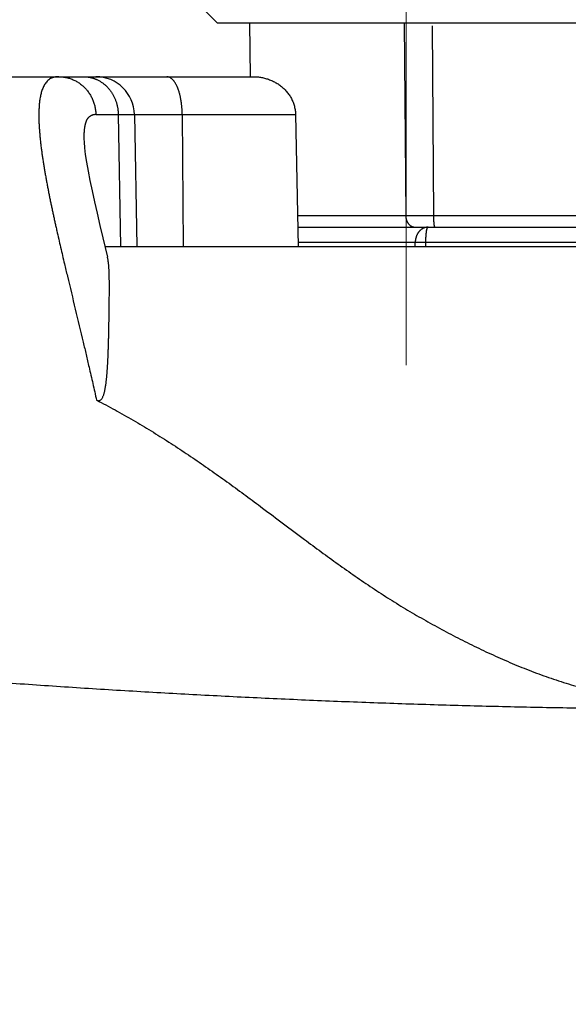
# Model space of a CAD drawing. Header units: millimetres. Extents: x 0 to 1071, y 0 to 742.
# Tile 89 of 127: x 311 to 318, y 386 to 399. Entities that reach past the tile are written whole.
import ezdxf

# ---------------------------------------------------------------- set-up
doc = ezdxf.new("R2010")
doc.units = ezdxf.units.MM
doc.header["$LTSCALE"] = 0.454724
doc.linetypes.add('CENTER', pattern=[50.8, 31.75, -6.35, 6.35, -6.35])
doc.layers.add('NoLayerName_001', color=7, linetype='Continuous')
doc.layers.add('NoLayerName_007', color=7, linetype='Continuous')
doc.styles.get("Standard").update_dxf_attribs({"font": 'txt', "bigfont": 'extfont2'})
doc.dimstyles.get("Standard").update_dxf_attribs({"dimtxt": 2.5, "dimasz": 2.5, "dimexe": 1, "dimexo": 1, "dimtad": 1, "dimdec": 3, "dimzin": 0, "dimdsep": 46, "dimtxsty": 'Standard', "dimcen": 2.5, "dimadec": 3, "dimazin": 0, "dimtfac": 0.75, "dimtdec": 3, "dimtmove": 0, "dimatfit": 3, "dimfxl": 1, "dimarcsym": 0})

# ---------------------------------------------------------------- blocks, each defined once
blk = doc.blocks.new('_OPEN30')
at = {"color": 0, "linetype": 'ByBlock', "lineweight": -2}
for p, q in [((-1, 0.267949), (0, 0)), ((0, 0), (-1, -0.267949)), ((0, 0), (-1, 0))]:
    blk.add_line(p, q, dxfattribs=at)
blk = doc.blocks.new('*D142')
at = {"layer": 'Defpoints', "color": 0}
for p in [(284, 427.831), (425, 422.9), (284, 325)]:
    blk.add_point(p, dxfattribs=at)
at = {"layer": 'NoLayerName_001', "color": 0, "linetype": 'Continuous', "lineweight": 13}
for p, q in [((284, 425.331), (284, 322.5)), ((425, 420.4), (425, 322.5)), ((421.25, 325), (287.75, 325))]:
    blk.add_line(p, q, dxfattribs=at)
at = {"layer": 'NoLayerName_001', "color": 0, "lineweight": 13, "xscale": 3.75, "yscale": 3.75, "zscale": 3.75, "rotation": 180}
blk.add_blockref('_OPEN30', (284, 325), dxfattribs=at)
at = {"layer": 'NoLayerName_001', "color": 0, "lineweight": 13, "xscale": 3.75, "yscale": 3.75, "zscale": 3.75}
blk.add_blockref('_OPEN30', (425, 325), dxfattribs=at)
at = {"layer": 'NoLayerName_001', "color": 0, "lineweight": 13, "insert": (354.5, 332.063), "char_height": 8.75, "attachment_point": 5}
blk.add_mtext('\\W0.8000;141', dxfattribs=at)

msp = doc.modelspace()

# ---------------------------------------------------------------- linework, layer by layer
at = {"layer": 'NoLayerName_001', "color": 4, "linetype": 'CENTER', "lineweight": 13}
msp.add_line((316.1, 408.5), (316.1, 393.5), dxfattribs=at)
at = {"layer": 'NoLayerName_001', "color": 4, "linetype": 'Continuous', "lineweight": 25}
for q in [(313.3506, 398.8), (318.5506, 398.5)]:
    msp.add_line((313.6506, 398.5), q, dxfattribs=at)
at = {"layer": 'NoLayerName_001', "color": 60, "linetype": 'Continuous', "lineweight": 25}
for p, q in [((314.083, 397.7997), (314.0769, 398.5)), ((316.0756, 398.5), (316.0945, 395.9987)), ((316.4376, 398.4576), (316.4538, 395.9992)), ((307.5501, 397.8), (314.1189, 397.8)), ((312.0805, 397.3087), (314.6677, 397.3087)), ((312.3709, 397.3087), (312.3976, 395.6)), ((312.5809, 397.3087), (312.6107, 395.6)), ((313.1993, 397.3087), (313.2112, 395.6)), ((314.6677, 397.3087), (314.7002, 395.6)), ((311.9257, 396.9942), (311.9257, 396.9936)), ((316.0945, 395.9987), (314.6926, 395.9987)), ((316.4538, 395.9992), (316.0945, 395.9987)), ((319.1834, 395.9992), (316.4538, 395.9992)), ((314.6955, 395.85), (338.0001, 395.85)), ((312.1707, 395.711), (312.2315, 395.4608)), ((320.1882, 395.65), (314.6993, 395.65)), ((316.2177, 395.6), (316.2177, 395.65)), ((316.3554, 395.6), (316.3553, 395.6502)), ((312.1976, 395.6), (319.9994, 395.6))]:
    msp.add_line(p, q, dxfattribs=at)
msp.add_lwpolyline([(311.9257, 396.9943), (311.9274, 396.9525), (311.9334, 396.8797), (311.9441, 396.7919), (311.9595, 396.6905), (311.9793, 396.5774), (312.0031, 396.4537), (312.0306, 396.3207), (312.0615, 396.1792), (312.0953, 396.0302), (312.1318, 395.874), (312.1707, 395.711)], dxfattribs=at)
msp.add_arc((312.0809, 397.3), 0.5, 1.00001, 90.00025, dxfattribs=at)
for points, knots in [([(311.5995, 397.8), (311.5812, 397.798), (311.544, 397.7973), (311.4914, 397.7771), (311.4475, 397.7427), (311.4144, 397.6981), (311.3904, 397.6484), (311.3731, 397.5961), (311.3606, 397.5425), (311.3519, 397.4881), (311.3463, 397.4332), (311.343, 397.3783), (311.3415, 397.3232), (311.3417, 397.2682), (311.3432, 397.2132), (311.3458, 397.1583), (311.3493, 397.1034), (311.3538, 397.0486), (311.359, 396.9938), (311.3649, 396.9392), (311.3714, 396.8845), (311.3784, 396.83), (311.386, 396.7755), (311.3941, 396.7211), (311.4026, 396.6668), (311.4115, 396.6125), (311.4207, 396.5583), (311.4303, 396.5042), (311.4401, 396.4501), (311.4503, 396.396), (311.4606, 396.342), (311.4712, 396.288), (311.482, 396.2341), (311.493, 396.1802), (311.5042, 396.1264), (311.5156, 396.0726), (311.5271, 396.0188), (311.5387, 395.9651), (311.5506, 395.9114), (311.5625, 395.8577), (311.5705, 395.8219), (311.5745, 395.804)], [0, 0, 0, 0, 0.0554349, 0.1106562, 0.1656086, 0.2206065, 0.2756152, 0.330621, 0.3856237, 0.4406731, 0.4957881, 0.5508659, 0.6058839, 0.6608823, 0.7158786, 0.7708736, 0.8258705, 0.8808721, 0.9358766, 0.9908786, 1.0458753, 1.1008695, 1.155863, 1.2108564, 1.2658491, 1.3208408, 1.3758325, 1.4308247, 1.4858172, 1.5408095, 1.5958008, 1.6507915, 1.7057822, 1.7607732, 1.8157649, 1.8707574, 1.9257507, 1.9807447, 2.0357392, 2.0907339, 2.1457284, 2.1457284, 2.1457284, 2.1457284]), ([(311.5995, 397.8), (311.608, 397.7998), (311.6248, 397.7996), (311.6501, 397.7974), (311.6752, 397.7939), (311.7002, 397.7891), (311.7249, 397.7829), (311.7493, 397.7754), (311.7731, 397.7666), (311.7965, 397.7564), (311.8192, 397.7451), (311.8413, 397.7325), (311.8627, 397.7188), (311.8833, 397.704), (311.9032, 397.6881), (311.9221, 397.6712), (311.9402, 397.6534), (311.9573, 397.6346), (311.9734, 397.615), (311.9885, 397.5946), (312.0025, 397.5734), (312.0155, 397.5516), (312.0274, 397.5291), (312.0381, 397.506), (312.0476, 397.4825), (312.056, 397.4584), (312.0632, 397.434), (312.0691, 397.4093), (312.0739, 397.3844), (312.0774, 397.3592), (312.0798, 397.334), (312.0802, 397.3171), (312.0805, 397.3087)], [0, 0, 0, 0, 0.02526977, 0.05060648, 0.07599725, 0.10142726, 0.1268807, 0.15234169, 0.17779519, 0.20322887, 0.22864381, 0.25404722, 0.27944362, 0.30483522, 0.33022248, 0.35560472, 0.38098072, 0.40635157, 0.43172276, 0.45709853, 0.48248155, 0.50787332, 0.53327472, 0.55868644, 0.5841092, 0.60953982, 0.63497046, 0.66039129, 0.68579112, 0.71115805, 0.73647999, 0.76174535, 0.76174535, 0.76174535, 0.76174535]), ([(311.9243, 397.8), (311.9272, 397.8), (311.933, 397.8), (311.9417, 397.7996), (311.9504, 397.7992), (311.959, 397.7985), (311.9677, 397.7976), (311.9764, 397.7966), (311.985, 397.7953), (311.9936, 397.7939), (312.0022, 397.7923), (312.0108, 397.7905), (312.0193, 397.7885), (312.0278, 397.7863), (312.0362, 397.784), (312.0446, 397.7815), (312.0529, 397.7788), (312.0611, 397.7759), (312.0693, 397.7729), (312.0774, 397.7697), (312.0855, 397.7663), (312.0908, 397.7639), (312.0934, 397.7628)], [0, 0, 0, 0, 0.00869666, 0.01739358, 0.02609306, 0.03479735, 0.04350867, 0.05222865, 0.06095662, 0.06969137, 0.07843161, 0.08717598, 0.09592307, 0.10467141, 0.1134195, 0.12216582, 0.13090883, 0.13964697, 0.14837869, 0.15710245, 0.16581671, 0.17452, 0.17452, 0.17452, 0.17452]), ([(313.0679, 397.7701), (313.0646, 397.7728), (313.0584, 397.7784), (313.0479, 397.7856), (313.0368, 397.7916), (313.0249, 397.7962), (313.0126, 397.7994), (313.0042, 397.7997), (313, 397.8)], [0, 0, 0, 0, 0.012616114, 0.025221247, 0.037859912, 0.050565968, 0.063238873, 0.07582134, 0.07582134, 0.07582134, 0.07582134]), ([(314.1189, 397.8), (314.1279, 397.7998), (314.146, 397.7997), (314.173, 397.7978), (314.2, 397.7948), (314.2268, 397.7905), (314.2535, 397.7851), (314.2798, 397.7784), (314.3059, 397.7705), (314.3315, 397.7615), (314.3567, 397.7512), (314.3813, 397.7397), (314.4054, 397.7271), (314.4288, 397.7133), (314.4516, 397.6984), (314.4735, 397.6824), (314.4946, 397.6653), (314.5148, 397.6471), (314.5341, 397.6279), (314.5523, 397.6077), (314.5694, 397.5865), (314.5854, 397.5645), (314.6001, 397.5415), (314.6135, 397.5178), (314.6255, 397.4933), (314.6361, 397.4682), (314.6453, 397.4424), (314.6529, 397.4162), (314.659, 397.3896), (314.6636, 397.3628), (314.6667, 397.3358), (314.6672, 397.3177), (314.6677, 397.3087)], [0, 0, 0, 0, 0.02704751, 0.05414525, 0.08128176, 0.10844606, 0.13562816, 0.16281946, 0.19001323, 0.21720506, 0.24439197, 0.27157132, 0.29874178, 0.32590376, 0.35305992, 0.38021558, 0.40737922, 0.43455875, 0.46174966, 0.4889461, 0.51614513, 0.54334745, 0.57055812, 0.59778733, 0.62505014, 0.65234643, 0.6796561, 0.70695688, 0.73422651, 0.76144402, 0.78859109, 0.81565346, 0.81565346, 0.81565346, 0.81565346]), ([(312.0934, 397.7628), (312.099, 397.7601), (312.1103, 397.7548), (312.1267, 397.7459), (312.1428, 397.7363), (312.1584, 397.726), (312.1736, 397.715), (312.1883, 397.7034), (312.2026, 397.6913), (312.2163, 397.6785), (312.2295, 397.6653), (312.2421, 397.6515), (312.2542, 397.6372), (312.2658, 397.6225), (312.2767, 397.6074), (312.2871, 397.5918), (312.2969, 397.5759), (312.3061, 397.5597), (312.3148, 397.5431), (312.3228, 397.5262), (312.3302, 397.509), (312.337, 397.4916), (312.3432, 397.474), (312.3487, 397.4561), (312.3537, 397.4381), (312.358, 397.4199), (312.3618, 397.4016), (312.3649, 397.3831), (312.3673, 397.3646), (312.3692, 397.346), (312.3705, 397.3274), (312.3707, 397.3149), (312.3709, 397.3087)], [0, 0, 0, 0, 0.01864643, 0.03732043, 0.05601873, 0.0747362, 0.09346612, 0.11220051, 0.13093036, 0.1496474, 0.16835299, 0.18705158, 0.20574618, 0.22443854, 0.24312921, 0.26181771, 0.28050273, 0.29918478, 0.31786682, 0.33655114, 0.35523923, 0.37393182, 0.39262903, 0.41133042, 0.43003501, 0.44874078, 0.46744496, 0.48614434, 0.50483545, 0.5235146, 0.54217799, 0.56082181, 0.56082181, 0.56082181, 0.56082181]), ([(313.1993, 397.3087), (313.1993, 397.3129), (313.1992, 397.3213), (313.1989, 397.3339), (313.1985, 397.3464), (313.198, 397.359), (313.1974, 397.3715), (313.1966, 397.3841), (313.1957, 397.3966), (313.1946, 397.4092), (313.1934, 397.4217), (313.1921, 397.4342), (313.1906, 397.4467), (313.189, 397.4592), (313.1873, 397.4716), (313.1854, 397.484), (313.1834, 397.4964), (313.1812, 397.5088), (313.1788, 397.5212), (313.1763, 397.5335), (313.1736, 397.5457), (313.1708, 397.558), (313.1678, 397.5702), (313.1646, 397.5823), (313.1612, 397.5944), (313.1576, 397.6065), (313.1537, 397.6184), (313.1497, 397.6303), (313.1454, 397.6421), (313.1409, 397.6539), (313.1361, 397.6655), (313.131, 397.677), (313.1256, 397.6884), (313.1199, 397.6996), (313.1138, 397.7106), (313.1074, 397.7214), (313.1005, 397.7319), (313.0932, 397.7422), (313.0854, 397.752), (313.077, 397.7615), (313.0709, 397.7672), (313.0679, 397.7701)], [0, 0, 0, 0, 0.01256168, 0.02512794, 0.0376979, 0.05027077, 0.0628458, 0.07542229, 0.08799964, 0.10057726, 0.11315467, 0.12573143, 0.13830718, 0.15088162, 0.16345454, 0.17602578, 0.18859528, 0.20116301, 0.21372888, 0.22629299, 0.23885568, 0.25141758, 0.26397956, 0.27654281, 0.2891082, 0.3016746, 0.31424095, 0.32680693, 0.33937303, 0.35194058, 0.36451124, 0.37708304, 0.38965371, 0.40222351, 0.41479544, 0.42737531, 0.43996167, 0.45254483, 0.46512478, 0.47771431, 0.4903305, 0.4903305, 0.4903305, 0.4903305]), ([(312.0805, 397.3087), (312.0772, 397.3086), (312.0706, 397.3086), (312.0607, 397.3076), (312.0508, 397.3062), (312.041, 397.304), (312.0314, 397.3011), (312.0221, 397.2976), (312.0132, 397.2932), (312.0048, 397.2881), (311.9968, 397.2822), (311.9894, 397.2756), (311.9826, 397.2685), (311.9764, 397.2609), (311.9707, 397.2528), (311.9655, 397.2444), (311.9609, 397.2357), (311.9566, 397.2268), (311.9528, 397.2177), (311.9494, 397.2085), (311.9463, 397.1991), (311.9436, 397.1897), (311.9411, 397.1801), (311.9389, 397.1705), (311.9369, 397.1609), (311.9351, 397.1512), (311.9336, 397.1415), (311.9322, 397.1318), (311.9309, 397.122), (311.9298, 397.1122), (311.9289, 397.1024), (311.9281, 397.0926), (311.9274, 397.0828), (311.9268, 397.073), (311.9263, 397.0632), (311.926, 397.0533), (311.9257, 397.0435), (311.9256, 397.0336), (311.9255, 397.0238), (311.9255, 397.0172), (311.9255, 397.0139)], [0, 0, 0, 0, 0.00988924, 0.01986196, 0.02987358, 0.03988693, 0.04987421, 0.05981929, 0.06972024, 0.07959199, 0.08945917, 0.0993323, 0.10920633, 0.11906678, 0.12892017, 0.13877819, 0.14863988, 0.1584942, 0.16833956, 0.17818366, 0.18802957, 0.19787577, 0.20771757, 0.21755548, 0.22739273, 0.237231, 0.24707052, 0.25691022, 0.26674863, 0.27658646, 0.28642474, 0.29626422, 0.30610533, 0.31594825, 0.32579287, 0.33563886, 0.34548565, 0.35533247, 0.36517834, 0.37502211, 0.37502211, 0.37502211, 0.37502211]), ([(311.9255, 397.0139), (311.9255, 397.0107), (311.9256, 397.0041), (311.9257, 396.9975), (311.9257, 396.9943)], [0, 0, 0, 0, 0.009840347, 0.0196758, 0.0196758, 0.0196758, 0.0196758]), ([(316.0945, 395.9987), (316.0946, 395.9963), (316.0946, 395.9916), (316.0951, 395.9844), (316.0959, 395.9773), (316.0969, 395.9702), (316.0983, 395.9632), (316.0999, 395.9562), (316.1018, 395.9493), (316.104, 395.9425), (316.1065, 395.9358), (316.1093, 395.9292), (316.1123, 395.9227), (316.1157, 395.9164), (316.1193, 395.9102), (316.1232, 395.9042), (316.1274, 395.8984), (316.1319, 395.8928), (316.1367, 395.8875), (316.1418, 395.8824), (316.1471, 395.8776), (316.1527, 395.8731), (316.1585, 395.8689), (316.1646, 395.8651), (316.1709, 395.8617), (316.1774, 395.8586), (316.1842, 395.856), (316.191, 395.8539), (316.198, 395.8522), (316.2051, 395.8509), (316.2122, 395.8501), (316.217, 395.8501), (316.2194, 395.85)], [0, 0, 0, 0, 0.0071276, 0.01426687, 0.02141528, 0.02857049, 0.03573044, 0.04289339, 0.05005805, 0.05722364, 0.06438963, 0.07155442, 0.0787165, 0.08587524, 0.09303098, 0.10018515, 0.10734039, 0.11450064, 0.12166851, 0.1288401, 0.13601173, 0.14318171, 0.15035058, 0.15752142, 0.16470017, 0.17189369, 0.17909749, 0.18630221, 0.19349892, 0.20067979, 0.20783871, 0.2149719, 0.2149719, 0.2149719, 0.2149719]), ([(316.4538, 395.9992), (316.4538, 395.9979), (316.4538, 395.9954), (316.4538, 395.9916), (316.4538, 395.9878), (316.4538, 395.984), (316.4539, 395.9802), (316.454, 395.9764), (316.454, 395.9726), (316.4541, 395.9688), (316.4542, 395.965), (316.4543, 395.9612), (316.4545, 395.9574), (316.4546, 395.9536), (316.4547, 395.9498), (316.4549, 395.946), (316.4551, 395.9422), (316.4553, 395.9384), (316.4555, 395.9346), (316.4557, 395.9308), (316.4559, 395.9271), (316.4562, 395.9233), (316.4564, 395.9195), (316.4567, 395.9157), (316.457, 395.9119), (316.4573, 395.9081), (316.4577, 395.9043), (316.4581, 395.9005), (316.4584, 395.8968), (316.4589, 395.893), (316.4593, 395.8892), (316.4598, 395.8855), (316.4603, 395.8817), (316.4609, 395.878), (316.4615, 395.8742), (316.4622, 395.8704), (316.463, 395.8667), (316.4639, 395.863), (316.4648, 395.8594), (316.4656, 395.8571), (316.466, 395.8559)], [0, 0, 0, 0, 0.00379878, 0.00759724, 0.01139546, 0.01519353, 0.01899155, 0.0227896, 0.02658777, 0.03038618, 0.0341849, 0.03798404, 0.0417837, 0.04558399, 0.049385, 0.05318684, 0.05698963, 0.06079339, 0.06459782, 0.0684025, 0.07220705, 0.07601107, 0.07981419, 0.08361606, 0.08741633, 0.09121468, 0.09501077, 0.09880433, 0.10259506, 0.1063827, 0.11016839, 0.11395671, 0.11775299, 0.1215629, 0.1253924, 0.12923465, 0.1330573, 0.13682522, 0.14051058, 0.14422923, 0.14422923, 0.14422923, 0.14422923]), ([(311.5745, 395.804), (311.5827, 395.7683), (311.5988, 395.6968), (311.6235, 395.5896), (311.6485, 395.4825), (311.6779, 395.3576), (311.7669, 394.9831), (311.8619, 394.5912), (311.9545, 394.1987), (311.9879, 394.0559), (312.0169, 393.9309), (312.0415, 393.8237), (312.0659, 393.7165), (312.082, 393.6449), (312.09, 393.6092)], [0, 0, 0, 0, 0.1099866, 0.2199696, 0.3299502, 0.4399294, 0.6048973, 1.4847327, 1.6497037, 1.8146747, 1.9246552, 2.0346353, 2.1446151, 2.2545947, 2.2545947, 2.2545947, 2.2545947]), ([(316.3411, 395.8433), (316.3385, 395.8424), (316.3333, 395.8407), (316.3258, 395.8375), (316.3185, 395.834), (316.3113, 395.8301), (316.3043, 395.8258), (316.2975, 395.8211), (316.291, 395.8162), (316.2848, 395.8109), (316.2788, 395.8053), (316.2731, 395.7995), (316.2677, 395.7934), (316.2626, 395.787), (316.2577, 395.7805), (316.2531, 395.7737), (316.2488, 395.7668), (316.2448, 395.7597), (316.241, 395.7525), (316.2376, 395.7451), (316.2344, 395.7376), (316.2315, 395.7299), (316.2289, 395.7222), (316.2265, 395.7144), (316.2244, 395.7065), (316.2226, 395.6986), (316.2211, 395.6905), (316.2198, 395.6825), (316.2189, 395.6744), (316.2182, 395.6663), (316.2177, 395.6581), (316.2177, 395.6527), (316.2177, 395.65)], [0, 0, 0, 0, 0.00813394, 0.01628573, 0.0244532, 0.0326326, 0.04081887, 0.04900595, 0.05718706, 0.06535779, 0.07352189, 0.08168325, 0.0898441, 0.09800517, 0.10616581, 0.1143241, 0.12247759, 0.13062757, 0.13877693, 0.14692767, 0.15508103, 0.16323747, 0.17139676, 0.17955805, 0.18772001, 0.19588145, 0.20404114, 0.21219773, 0.22034982, 0.22849598, 0.23663482, 0.24476499, 0.24476499, 0.24476499, 0.24476499]), ([(316.3835, 395.85), (316.3825, 395.85), (316.3806, 395.85), (316.3777, 395.8499), (316.3749, 395.8497), (316.372, 395.8495), (316.3691, 395.8492), (316.3663, 395.8489), (316.3634, 395.8485), (316.3606, 395.848), (316.3578, 395.8475), (316.3549, 395.8469), (316.3521, 395.8463), (316.3493, 395.8456), (316.3466, 395.8449), (316.3438, 395.8441), (316.342, 395.8435), (316.3411, 395.8433)], [0, 0, 0, 0, 0.002863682, 0.005730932, 0.008601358, 0.01147452, 0.014349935, 0.017227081, 0.020105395, 0.022984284, 0.025863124, 0.028741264, 0.03161803, 0.034492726, 0.03736464, 0.040233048, 0.043097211, 0.043097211, 0.043097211, 0.043097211]), ([(316.3553, 395.6502), (316.3553, 395.6521), (316.3553, 395.656), (316.3554, 395.6619), (316.3554, 395.6678), (316.3555, 395.6736), (316.3556, 395.6795), (316.3558, 395.6853), (316.3559, 395.6912), (316.3561, 395.6971), (316.3563, 395.7029), (316.3566, 395.7088), (316.3569, 395.7146), (316.3571, 395.7205), (316.3575, 395.7263), (316.3578, 395.7322), (316.3582, 395.738), (316.3586, 395.7438), (316.359, 395.7496), (316.3595, 395.7555), (316.3601, 395.7613), (316.3606, 395.7671), (316.3612, 395.773), (316.3619, 395.7788), (316.3626, 395.7847), (316.3634, 395.7905), (316.3643, 395.7964), (316.3652, 395.8022), (316.3662, 395.808), (316.3673, 395.8138), (316.3686, 395.8196), (316.3699, 395.8252), (316.3715, 395.8308), (316.3731, 395.8364), (316.3753, 395.8418), (316.378, 395.8473), (316.3818, 395.849), (316.3835, 395.85)], [0, 0, 0, 0, 0.00586125, 0.01172412, 0.01758817, 0.02345294, 0.02931797, 0.03518282, 0.04104704, 0.04691019, 0.05277183, 0.05863152, 0.06448884, 0.07034334, 0.0761946, 0.08204246, 0.08788804, 0.09373286, 0.09957853, 0.10542667, 0.11127899, 0.11713726, 0.12300332, 0.12887908, 0.13476653, 0.14066775, 0.14658346, 0.15250518, 0.15842115, 0.16432042, 0.17019305, 0.17603034, 0.18182499, 0.18757207, 0.19334104, 0.19944976, 0.20528188, 0.20528188, 0.20528188, 0.20528188]), ([(316.466, 395.8559), (316.4666, 395.8547), (316.4674, 395.852), (316.4698, 395.8508), (316.4708, 395.85)], [0, 0, 0, 0, 0.0040495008, 0.0078125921, 0.0078125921, 0.0078125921, 0.0078125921]), ([(312.2383, 395.4281), (312.2373, 395.4336), (312.2354, 395.4445), (312.2328, 395.4554), (312.2315, 395.4608)], [0, 0, 0, 0, 0.016716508, 0.033426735, 0.033426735, 0.033426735, 0.033426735]), ([(312.2394, 394.1923), (312.2399, 394.2034), (312.2408, 394.2257), (312.242, 394.2591), (312.2431, 394.2925), (312.2441, 394.3259), (312.2451, 394.3593), (312.2462, 394.3983), (312.2473, 394.4428), (312.2484, 394.493), (312.2496, 394.5487), (312.2508, 394.6155), (312.252, 394.6879), (312.2531, 394.7603), (312.254, 394.8272), (312.2546, 394.8884), (312.255, 394.9386), (312.2553, 394.9775), (312.2555, 395.011), (312.2556, 395.0444), (312.2556, 395.0778), (312.2555, 395.1057), (312.2554, 395.128), (312.2553, 395.1447), (312.2551, 395.1614), (312.2549, 395.1781), (312.2546, 395.1948), (312.2543, 395.2115), (312.2539, 395.2282), (312.2534, 395.245), (312.2528, 395.2617), (312.2521, 395.2783), (312.2513, 395.295), (312.2504, 395.3117), (312.2493, 395.3284), (312.2481, 395.3451), (312.2467, 395.3617), (312.2451, 395.3784), (312.2432, 395.395), (312.241, 395.4116), (312.2392, 395.4226), (312.2383, 395.4281)], [0, 0, 0, 0, 0.033424, 0.0668479, 0.1002716, 0.1336952, 0.1671187, 0.2005422, 0.2506772, 0.3008125, 0.350948, 0.417796, 0.5013567, 0.5682049, 0.6350515, 0.7018954, 0.7520271, 0.7854488, 0.8188716, 0.8522963, 0.8857237, 0.9191545, 0.935871, 0.9525877, 0.9693042, 0.98602, 1.002735, 1.0194489, 1.0361617, 1.0528733, 1.0695839, 1.0862936, 1.103003, 1.1197125, 1.1364224, 1.1531336, 1.1698476, 1.1865672, 1.2032959, 1.2200286, 1.2367553, 1.2367553, 1.2367553, 1.2367553]), ([(312.09, 393.6092), (312.0952, 393.6072), (312.1053, 393.6019), (312.1226, 393.6015), (312.1386, 393.6078), (312.1517, 393.6189), (312.1616, 393.6327), (312.1693, 393.6476), (312.1761, 393.6629), (312.1818, 393.6786), (312.1867, 393.6946), (312.1911, 393.7107), (312.1949, 393.727), (312.1985, 393.7433), (312.2017, 393.7597), (312.2046, 393.7762), (312.2073, 393.7927), (312.2097, 393.8092), (312.212, 393.8258), (312.2142, 393.8423), (312.2162, 393.8589), (312.2181, 393.8755), (312.2198, 393.8922), (312.2215, 393.9088), (312.223, 393.9254), (312.2245, 393.9421), (312.2259, 393.9587), (312.2272, 393.9754), (312.2284, 393.9921), (312.2296, 394.0087), (312.2307, 394.0254), (312.2318, 394.0421), (312.2328, 394.0588), (312.2338, 394.0754), (312.2347, 394.0921), (312.2356, 394.1088), (312.2364, 394.1255), (312.2372, 394.1422), (312.238, 394.1589), (312.2387, 394.1756), (312.2392, 394.1867), (312.2394, 394.1923)], [0, 0, 0, 0, 0.01672397, 0.03345906, 0.05021045, 0.06729332, 0.08415915, 0.10084274, 0.11756351, 0.13428151, 0.15100206, 0.16771606, 0.1844288, 0.20114134, 0.21785426, 0.23456686, 0.25128008, 0.26799432, 0.28470885, 0.30142232, 0.31813481, 0.33484691, 0.3515589, 0.36827085, 0.38498284, 0.40169495, 0.4184071, 0.43511917, 0.45183111, 0.468543, 0.48525488, 0.50196674, 0.51867858, 0.53539043, 0.55210229, 0.56881414, 0.58552598, 0.60223784, 0.61894974, 0.63566167, 0.65237365, 0.65237365, 0.65237365, 0.65237365]), ([(312.09, 393.6092), (312.1299, 393.5882), (312.2099, 393.5467), (312.3287, 393.4821), (312.4468, 393.4163), (312.5641, 393.349), (312.6806, 393.2804), (312.7964, 393.2104), (312.9114, 393.1392), (313.0256, 393.0668), (313.1391, 392.9933), (313.2518, 392.9186), (313.3639, 392.843), (313.4752, 392.7664), (313.586, 392.6889), (313.6961, 392.6106), (313.8058, 392.5315), (313.915, 392.4518), (314.0238, 392.3717), (314.1324, 392.2911), (314.3851, 392.1024), (314.6368, 391.9123), (314.89, 391.7242), (314.9988, 391.644), (315.1079, 391.5642), (315.2175, 391.4851), (315.3277, 391.4067), (315.4385, 391.3292), (315.5499, 391.2527), (315.6621, 391.1773), (315.7751, 391.1031), (315.889, 391.0302), (316.0037, 390.9587), (316.1194, 390.8887), (316.2359, 390.8201), (316.3532, 390.7529), (316.4713, 390.6872), (316.5901, 390.6228), (316.7098, 390.5598), (316.83, 390.498), (316.9109, 390.4581), (316.9512, 390.438)], [0, 0, 0, 0, 0.1351824, 0.2703835, 0.4056027, 0.5408378, 0.6760844, 0.8113366, 0.9465865, 1.0818247, 1.2170407, 1.3522336, 1.487412, 1.6225835, 1.7577534, 1.8929256, 2.0281023, 2.1632829, 2.2984647, 2.433644, 2.5688212, 3.2446916, 3.3798644, 3.5150395, 3.6502179, 3.7853969, 3.9205755, 4.0557557, 4.1909418, 4.3261312, 4.4613191, 4.5965042, 4.7316889, 4.8668763, 5.0020667, 5.1372587, 5.2724496, 5.4076366, 5.5428217, 5.6780081, 5.8131988, 5.8131988, 5.8131988, 5.8131988]), ([(316.9512, 390.438), (316.9918, 390.4184), (317.0727, 390.3788), (317.1952, 390.3215), (317.3183, 390.2656), (317.4422, 390.2115), (317.5669, 390.1593), (317.6924, 390.1091), (317.8188, 390.0611), (317.9461, 390.0154), (318.0743, 389.9722), (318.2033, 389.9316), (318.3331, 389.8936), (318.4637, 389.8581), (318.5951, 389.8253), (318.727, 389.795), (318.8595, 389.7672), (318.9925, 389.7419), (319.1259, 389.7191), (319.2597, 389.6988), (319.3938, 389.6809), (319.5281, 389.6653), (319.6626, 389.6518), (319.7973, 389.64), (319.9322, 389.6298), (320.0671, 389.6209), (320.2021, 389.6132), (320.3372, 389.6064), (320.4273, 389.6024), (320.4723, 389.6004)], [0, 0, 0, 0, 0.1351973, 0.270397, 0.4055923, 0.5407821, 0.6759718, 0.811168, 0.9463689, 1.081577, 1.2168019, 1.352059, 1.487354, 1.6226822, 1.7580365, 1.8934076, 2.028784, 2.1641523, 2.2994972, 2.4348016, 2.5700527, 2.7052712, 2.8404823, 2.9757006, 3.110932, 3.246174, 3.3814177, 3.5166482, 3.6518461, 3.6518461, 3.6518461, 3.6518461])]:
    msp.add_open_spline(points, degree=3, knots=knots, dxfattribs=at)
at = {"layer": 'NoLayerName_007', "color": 60, "linetype": 'Continuous', "lineweight": 25}
msp.add_open_spline([(320.4724, 389.6), (320.3334, 389.6003), (320.0556, 389.6005), (319.6388, 389.6027), (319.222, 389.6059), (318.8052, 389.6104), (318.3884, 389.6161), (317.9717, 389.6232), (317.555, 389.6316), (317.1383, 389.6413), (316.7216, 389.6525), (316.305, 389.6649), (315.8884, 389.6788), (315.4719, 389.6939), (315.0554, 389.7104), (314.639, 389.7282), (314.2226, 389.7473), (313.8063, 389.7676), (313.3901, 389.7893), (312.9739, 389.8122), (312.5578, 389.8363), (312.1418, 389.8617), (311.7258, 389.8883), (311.31, 389.9162), (310.8942, 389.9453), (310.4785, 389.9755), (310.0629, 390.0071), (309.6474, 390.0398), (309.2319, 390.0738), (308.8166, 390.1092), (308.4014, 390.1457), (308.1248, 390.1713), (307.9864, 390.1839)], degree=3, knots=[0, 0, 0, 0, 0.4167955, 0.8335956, 1.2503988, 1.6672039, 2.0840098, 2.5008157, 2.9176212, 3.3344258, 3.7512295, 4.1680326, 4.5848354, 5.0016381, 5.4184406, 5.8352428, 6.2520444, 6.6688453, 7.0856453, 7.502445, 7.9192449, 8.3360454, 8.7528468, 9.1696492, 9.5864529, 10.0032577, 10.4200624, 10.8368663, 11.2536685, 11.6704685, 12.0872657, 12.50406, 12.50406, 12.50406, 12.50406], dxfattribs=at)

# ---------------------------------------------------------------- dimensions: what is measured, and where the dimension line sits
at = {"layer": 'NoLayerName_001', "color": 3, "linetype": 'Continuous', "lineweight": 13}
dim = msp.add_linear_dim(base=(284, 325), p1=(425, 422.9), p2=(284, 427.8308), angle=180, text='\\W0.8000;<>', dimstyle='Standard', override={"dimtxt": 8.75, "dimasz": 3.75, "dimexe": 2.5, "dimexo": 2.5, "dimgap": 2.5, "dimzin": 8, "dimblk": 'OPEN30', "dimclrd": 0, "dimclre": 0, "dimclrt": 0, "dimtp": 0, "dimtm": 0, "dimlwd": 13, "dimlwe": 13}, dxfattribs=at)
dim.commit()
dim.dimension.update_dxf_attribs({"geometry": '*D142', "text_midpoint": (354.5, 325), "dimtype": 160})

doc.saveas('drawing.dxf')
